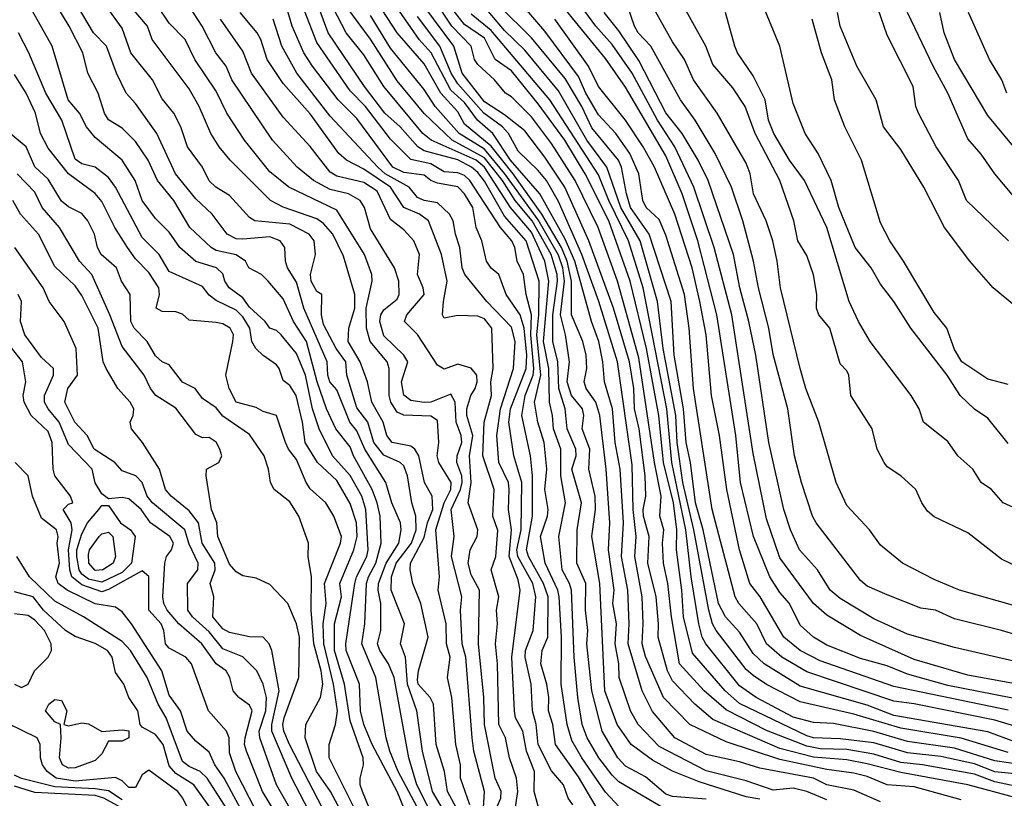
# Model space of a CAD drawing. Header units: metres. Extents: x -51132 to -49532, y -231222 to -229437.
# Tile 183 of 256: x -50188 to -50114, y -230649 to -230591. Entities that reach past the tile are written whole.
import ezdxf

# ---------------------------------------------------------------- set-up
doc = ezdxf.new("R2010")
doc.units = ezdxf.units.M
for name, color, linetype in [('CONTOUR_HALF', 8, 'Continuous'), ('CONTOUR_INDEX', 1, 'Continuous'), ('CONTOUR_INTER', 3, 'Continuous')]:
    doc.layers.add(name, color=color, linetype=linetype)

msp = doc.modelspace()

# ---------------------------------------------------------------- linework, layer by layer
at = {"layer": 'CONTOUR_HALF'}
for points, elevation in [([(-50127.58, -230648.88), (-50129.08, -230648.251), (-50130.08, -230648.011), (-50131.58, -230648.146), (-50133.58, -230647.46), (-50136.58, -230646.722), (-50140.08, -230644.91), (-50141.646, -230643.259), (-50142.217, -230642.259), (-50143.063, -230639.759), (-50143.073, -230638.759), (-50143.348, -230637.259), (-50143.26, -230635.759), (-50143.53, -230634.259), (-50143.422, -230633.259), (-50143.846, -230630.259), (-50143.747, -230628.259), (-50144.015, -230624.259), (-50144.484, -230620.259), (-50144.787, -230619.259), (-50145.5, -230618.259), (-50145.652, -230617.759), (-50145.465, -230616.759), (-50145.506, -230615.759), (-50145.764, -230614.759), (-50146.594, -230612.759), (-50146.613, -230610.259), (-50146.924, -230608.759), (-50147.353, -230607.759), (-50148.818, -230605.259), (-50150.954, -230602.259), (-50152.58, -230600.211), (-50154.58, -230598.563), (-50155.08, -230597.66), (-50156.341, -230596.259), (-50157.58, -230594.068), (-50159.58, -230591.767), (-50162.518, -230587.259)], 63.5), ([(-50142.711, -230649.759), (-50144.08, -230648.306), (-50145.834, -230645.759), (-50146.58, -230644.469), (-50146.933, -230643.259), (-50147.361, -230640.259), (-50147.346, -230636.759), (-50147.52, -230633.759), (-50147.607, -230633.259), (-50148.574, -230631.259), (-50148.905, -230629.259), (-50148.382, -230627.759), (-50148.34, -230627.259), (-50148.577, -230625.759), (-50148.431, -230624.259), (-50148.649, -230622.259), (-50149.108, -230620.759), (-50149.36, -230619.259), (-50148.882, -230617.259), (-50149.189, -230614.259), (-50149.024, -230612.759), (-50149.016, -230610.259), (-50149.989, -230607.259), (-50151.58, -230605.409), (-50153.08, -230602.799), (-50153.58, -230602.153), (-50154.038, -230601.759), (-50155.08, -230601.225), (-50157.58, -230600.545), (-50158.056, -230600.259), (-50159.36, -230598.759), (-50160.5, -230597.759), (-50162.025, -230595.759), (-50164.736, -230591.759), (-50166.201, -230587.759)], 61.5), ([(-50156.08, -230651.784), (-50158.114, -230647.759), (-50158.707, -230645.759), (-50159.819, -230639.759), (-50160.239, -230638.759), (-50160.89, -230637.759), (-50161.04, -230637.259), (-50160.799, -230636.259), (-50160.8, -230634.259), (-50161.001, -230633.259), (-50160.969, -230632.759), (-50160.416, -230631.259), (-50159.474, -230629.759), (-50159.284, -230628.759), (-50159.346, -230628.259), (-50159.994, -230626.759), (-50160.434, -230625.259), (-50161.997, -230622.759), (-50162.58, -230621.391), (-50163.105, -230620.759), (-50164.08, -230618.336), (-50164.599, -230617.759), (-50164.756, -230617.259), (-50164.805, -230616.259), (-50166.549, -230612.259), (-50167.08, -230610.334), (-50167.752, -230609.259), (-50167.909, -230608.759), (-50167.963, -230607.759), (-50168.31, -230607.259), (-50169.08, -230606.951), (-50171.08, -230607.139), (-50171.58, -230607.092), (-50172.26, -230606.759), (-50173.37, -230605.259), (-50174.58, -230604.123), (-50176.094, -230602.259), (-50177.5, -230599.259), (-50179.08, -230597.027), (-50179.762, -230596.259), (-50180.488, -230594.759), (-50181.237, -230592.759), (-50182.202, -230591.759), (-50184.264, -230588.259)], 56.5), ([(-50112.58, -230640.415), (-50117.08, -230639.586), (-50121.08, -230638.428), (-50125.08, -230636.627), (-50127.58, -230635.133), (-50128.58, -230634.259), (-50131.08, -230630.847), (-50132.08, -230627.958), (-50133.08, -230623.095), (-50134.654, -230612.759), (-50135.979, -230607.759), (-50137.492, -230603.259), (-50138.896, -230600.259), (-50140.197, -230598.259), (-50142.08, -230594.765), (-50143.58, -230592.625), (-50144.795, -230591.259), (-50146.981, -230588.259)], 69.5), ([(-50153.205, -230650.259), (-50153.082, -230648.259), (-50153.864, -230645.259), (-50154.009, -230644.259), (-50154.466, -230638.259), (-50154.754, -230637.259), (-50154.859, -230634.759), (-50154.769, -230633.759), (-50155.529, -230630.759), (-50155.34, -230629.259), (-50155.571, -230627.259), (-50154.865, -230625.759), (-50154.745, -230625.259), (-50154.77, -230624.759), (-50155.136, -230623.759), (-50155.116, -230623.259), (-50154.764, -230622.259), (-50154.809, -230621.759), (-50155.196, -230620.759), (-50155.257, -230619.259), (-50155.58, -230618.668), (-50157.08, -230619.257), (-50157.58, -230619.284), (-50158.58, -230619.144), (-50159.08, -230618.756), (-50159.252, -230617.759), (-50158.787, -230616.259), (-50159.086, -230615.759), (-50160.58, -230614.332), (-50160.873, -230613.259), (-50160.805, -230612.759), (-50160.58, -230612.388), (-50159.58, -230611.597), (-50159.434, -230611.259), (-50159.473, -230610.259), (-50159.774, -230609.259), (-50161.58, -230606.367), (-50162.027, -230604.759), (-50162.331, -230604.259), (-50163.214, -230603.759), (-50164.58, -230603.438), (-50165.827, -230602.759), (-50167.032, -230601.759), (-50168.865, -230599.759), (-50171.898, -230595.259), (-50172.337, -230594.259), (-50173.105, -230593.259), (-50174.124, -230591.259), (-50175.408, -230589.259)], 58.5), ([(-50113.08, -230647.951), (-50115.08, -230647.534), (-50116.58, -230646.959), (-50120.454, -230646.259), (-50122.08, -230646.101), (-50124.08, -230645.48), (-50126.08, -230645.139), (-50128.08, -230645.085), (-50129.08, -230644.885), (-50132.08, -230643.706), (-50135.08, -230642.176), (-50136.709, -230640.759), (-50138.557, -230638.759), (-50139.157, -230635.259), (-50139.42, -230632.759), (-50139.738, -230631.259), (-50139.831, -230629.759), (-50139.734, -230628.759), (-50140.018, -230627.759), (-50139.933, -230626.259), (-50140.426, -230623.759), (-50141.58, -230615.972), (-50143.17, -230610.259), (-50144.608, -230606.259), (-50146.329, -230602.759), (-50148.08, -230599.994), (-50149.58, -230598.009), (-50151.08, -230596.528), (-50151.517, -230596.259), (-50152.336, -230595.259), (-50153.58, -230594.132), (-50153.822, -230593.759), (-50154.08, -230592.753), (-50155.517, -230591.259), (-50156.825, -230589.259)], 65.5), ([(-50111.818, -230632.259), (-50114.58, -230630.96), (-50117.08, -230628.997), (-50119.58, -230627.815), (-50120.08, -230627.374), (-50120.517, -230626.759), (-50120.95, -230625.759), (-50122.08, -230624.756), (-50123.08, -230624.078), (-50123.316, -230623.759), (-50123.843, -230622.759), (-50124.212, -230621.259), (-50125.798, -230618.759), (-50125.95, -230617.259), (-50126.08, -230616.936), (-50126.58, -230616.41), (-50127.365, -230613.759), (-50128.168, -230612.759), (-50128.363, -230612.259), (-50128.317, -230611.259), (-50128.58, -230609.78), (-50129.08, -230608.35), (-50129.752, -230607.259), (-50130.037, -230605.759), (-50131.084, -230602.759), (-50132.914, -230599.259), (-50133.671, -230597.259), (-50134.58, -230595.872), (-50136.08, -230594.121), (-50136.6, -230592.759), (-50138.528, -230589.259)], 71.5), ([(-50158.764, -230650.259), (-50159.586, -230648.259), (-50161.446, -230644.759), (-50162.058, -230643.259), (-50162.31, -230642.259), (-50162.403, -230640.259), (-50163.391, -230637.759), (-50163.407, -230637.259), (-50162.734, -230632.759), (-50162.604, -230632.259), (-50161.844, -230630.759), (-50161.752, -230630.259), (-50161.91, -230627.259), (-50162.225, -230626.259), (-50163.08, -230624.731), (-50164.392, -230623.259), (-50165.388, -230621.259), (-50165.894, -230619.759), (-50166.408, -230617.259), (-50167.08, -230615.633), (-50168.219, -230614.259), (-50168.58, -230613.934), (-50169.08, -230613.751), (-50169.408, -230613.259), (-50170.58, -230612.191), (-50171.08, -230611.504), (-50172.104, -230610.759), (-50172.425, -230610.259), (-50172.58, -230609.712), (-50173.04, -230609.259), (-50174.58, -230608.791), (-50175.769, -230607.759), (-50176.58, -230606.602), (-50177.58, -230605.578), (-50178.58, -230604.25), (-50179.109, -230602.759), (-50180.075, -230601.259), (-50182.08, -230599.56), (-50182.717, -230598.759), (-50183.251, -230597.759), (-50184.105, -230596.759), (-50185.297, -230592.759), (-50186.98, -230589.759)], 55.5), ([(-50155.021, -230649.759), (-50155.848, -230648.259), (-50156.069, -230646.759), (-50156.674, -230644.759), (-50156.883, -230641.759), (-50157.136, -230641.259), (-50158.028, -230640.259), (-50158.08, -230639.938), (-50158.007, -230639.259), (-50157.288, -230636.759), (-50157.826, -230634.259), (-50158.418, -230632.759), (-50158.627, -230631.759), (-50158.6, -230631.259), (-50157.58, -230629.347), (-50157.339, -230628.259), (-50156.926, -230627.259), (-50156.971, -230626.259), (-50157.557, -230625.259), (-50157.984, -230623.259), (-50158.266, -230622.759), (-50158.58, -230622.537), (-50159.954, -230622.259), (-50160.36, -230621.759), (-50160.641, -230620.759), (-50161.479, -230619.259), (-50161.808, -230617.759), (-50162.343, -230616.259), (-50163.244, -230614.759), (-50163.199, -230613.759), (-50162.741, -230612.259), (-50162.741, -230611.259), (-50163.58, -230608.395), (-50164.384, -230606.759), (-50165.08, -230605.964), (-50165.58, -230605.603), (-50168.08, -230604.758), (-50169.024, -230604.259), (-50172.015, -230601.259), (-50172.851, -230600.259), (-50173.473, -230599.259), (-50174.331, -230597.259), (-50175.08, -230595.937), (-50177.825, -230592.259), (-50178.177, -230591.259), (-50179.488, -230589.759)], 57.5), ([(-50150.905, -230650.259), (-50150.593, -230648.259), (-50150.703, -230647.259), (-50151.21, -230645.759), (-50151.506, -230644.259), (-50152.007, -230643.259), (-50152.123, -230638.759), (-50152.269, -230637.259), (-50152.119, -230635.759), (-50152.187, -230634.759), (-50152.015, -230633.759), (-50152.589, -230631.759), (-50152.247, -230630.759), (-50152.08, -230628.817), (-50152.462, -230627.759), (-50152.368, -230625.759), (-50153.215, -230623.259), (-50153.104, -230620.759), (-50152.557, -230618.759), (-50152.617, -230617.759), (-50152.428, -230616.759), (-50152.529, -230613.759), (-50153.08, -230613.053), (-50153.58, -230612.867), (-50155.08, -230612.818), (-50156.08, -230613.002), (-50156.212, -230612.759), (-50156.147, -230611.759), (-50155.869, -230610.259), (-50156.294, -230608.259), (-50157.246, -230605.759), (-50157.925, -230605.259), (-50159.08, -230604.779), (-50160.095, -230603.259), (-50162.08, -230601.918), (-50163.351, -230601.259), (-50163.927, -230600.759), (-50166.08, -230597.806), (-50168.08, -230595.536), (-50169.282, -230593.759), (-50169.732, -230592.259), (-50170.012, -230591.759), (-50171.271, -230590.259)], 59.5), ([(-50146.492, -230649.259), (-50146.849, -230648.759), (-50147.203, -230647.759), (-50148.08, -230646.709), (-50149.075, -230644.759), (-50149.245, -230643.259), (-50149.499, -230642.259), (-50149.603, -230640.259), (-50150.059, -230638.259), (-50150.036, -230637.759), (-50149.459, -230636.259), (-50149.257, -230633.759), (-50149.475, -230632.759), (-50150.604, -230630.759), (-50150.664, -230630.259), (-50150.341, -230628.759), (-50150.296, -230625.259), (-50150.891, -230623.259), (-50151.263, -230620.759), (-50151.138, -230619.759), (-50149.968, -230616.759), (-50149.923, -230615.759), (-50150.132, -230613.759), (-50150.432, -230612.759), (-50151.467, -230611.259), (-50152.008, -230609.759), (-50152.58, -230609.282), (-50152.939, -230608.759), (-50153.291, -230607.259), (-50153.714, -230606.259), (-50153.949, -230604.759), (-50154.56, -230603.759), (-50155.08, -230603.232), (-50156.58, -230602.953), (-50157.08, -230602.76), (-50157.58, -230602.363), (-50159.08, -230602.156), (-50159.9, -230601.759), (-50162.58, -230598.138), (-50163.985, -230596.759), (-50165.897, -230594.259), (-50166.528, -230593.259), (-50167.418, -230591.259), (-50167.856, -230589.759)], 60.5), ([(-50136.58, -230648.817), (-50139.08, -230648.631), (-50139.58, -230648.459), (-50141.08, -230647.159), (-50142.58, -230646.362), (-50143.16, -230645.759), (-50144.315, -230643.759), (-50145.099, -230640.759), (-50145.467, -230637.259), (-50145.39, -230636.259), (-50145.557, -230634.759), (-50145.54, -230632.759), (-50146.193, -230631.259), (-50146.178, -230628.759), (-50145.866, -230626.759), (-50146.58, -230624.265), (-50146.256, -230623.259), (-50146.285, -230622.759), (-50146.934, -230621.259), (-50147.085, -230619.759), (-50147.543, -230618.259), (-50147.622, -230616.259), (-50147.997, -230614.759), (-50147.999, -230612.759), (-50147.64, -230610.259), (-50147.672, -230609.759), (-50148.111, -230608.259), (-50149.539, -230605.759), (-50150.797, -230604.259), (-50151.742, -230602.759), (-50153.08, -230601.061), (-50155.499, -230599.759), (-50157.58, -230597.783), (-50159.58, -230595.337), (-50161.58, -230592.244), (-50163.422, -230589.759)], 62.5), ([(-50113.58, -230644.553), (-50115.58, -230643.808), (-50122.58, -230642.585), (-50124.58, -230641.821), (-50129.58, -230640.42), (-50132.262, -230638.759), (-50133.08, -230637.982), (-50134.08, -230636.403), (-50135.132, -230635.259), (-50135.646, -230634.259), (-50136.782, -230628.759), (-50137.377, -230626.759), (-50137.735, -230623.759), (-50138.069, -230622.259), (-50138.26, -230619.759), (-50138.942, -230615.759), (-50139.187, -230611.759), (-50140.805, -230606.759), (-50142.197, -230604.759), (-50142.515, -230603.759), (-50142.884, -230601.759), (-50143.108, -230601.259), (-50145.08, -230598.848), (-50145.823, -230597.259), (-50147.08, -230595.154), (-50149.58, -230592.143), (-50152, -230589.759)], 67.5), ([(-50111.08, -230637.308), (-50114.583, -230636.259), (-50118.08, -230635.386), (-50119.499, -230634.759), (-50120.58, -230634.596), (-50123.08, -230633.608), (-50124.58, -230632.954), (-50125.08, -230632.555), (-50128.38, -230628.259), (-50128.652, -230627.759), (-50129.479, -230625.259), (-50129.981, -230623.259), (-50130.482, -230619.759), (-50131.58, -230615.724), (-50131.898, -230613.759), (-50132.669, -230610.759), (-50133.038, -230608.759), (-50133.829, -230605.759), (-50134.673, -230603.259), (-50135.911, -230600.759), (-50137.386, -230598.259), (-50138.48, -230596.759), (-50140.699, -230592.759), (-50141.627, -230591.759), (-50141.918, -230591.259), (-50142.418, -230589.759)], 70.5), ([(-50114.08, -230622.355), (-50115.58, -230620.463), (-50116.58, -230619.78), (-50117.641, -230618.759), (-50118.629, -230617.259), (-50121.315, -230613.759), (-50122.58, -230611.759), (-50123.58, -230610.49), (-50124.267, -230609.259), (-50125.472, -230607.759), (-50126.676, -230604.759), (-50127.257, -230602.759), (-50128.231, -230600.759), (-50129.186, -230599.259), (-50130.08, -230597.016), (-50131.075, -230592.759), (-50132.331, -230589.759)], 72.5), ([(-50113.58, -230612.085), (-50115.183, -230610.759), (-50116.933, -230608.759), (-50118.824, -230606.259), (-50120.356, -230603.259), (-50122.08, -230600.446), (-50123.352, -230598.759), (-50123.904, -230596.759), (-50125.357, -230594.259), (-50126.596, -230591.259), (-50126.795, -230590.259)], 73.5), ([(-50111.58, -230606.412), (-50115.075, -230602.259), (-50116.08, -230600.794), (-50117.08, -230599.656), (-50118.562, -230596.259), (-50119.655, -230594.259), (-50121.568, -230590.259)], 74.5), ([(-50114.166, -230596.259), (-50114.553, -230595.259), (-50115.454, -230593.759), (-50117.036, -230590.259)], 75.5), ([(-50117.58, -230648.864), (-50121.08, -230647.899), (-50123.08, -230647.769), (-50124.58, -230647.131), (-50125.58, -230646.889), (-50127.58, -230646.62), (-50131.08, -230645.865), (-50135.08, -230644.561), (-50137.793, -230643.259), (-50139.738, -230641.259), (-50141.08, -230638.207), (-50141.349, -230637.259), (-50141.264, -230635.759), (-50141.348, -230633.759), (-50141.888, -230630.759), (-50141.787, -230629.259), (-50142.013, -230627.259), (-50142.08, -230623.933), (-50143.176, -230616.259), (-50144.555, -230611.759), (-50145.823, -230608.259), (-50147.58, -230604.318), (-50148.474, -230602.759), (-50149.08, -230602.016), (-50150.58, -230600.58), (-50151.3, -230599.259), (-50151.731, -230598.759), (-50153.129, -230597.759), (-50155.08, -230595.568), (-50155.564, -230594.759), (-50156.4, -230592.759), (-50158.08, -230590.547)], 64.5), ([(-50113.033, -230646.259), (-50115.08, -230645.959), (-50118.08, -230645.022), (-50121.58, -230644.521), (-50124.08, -230643.775), (-50127.08, -230643.191), (-50128.58, -230643.114), (-50130.08, -230642.72), (-50132.837, -230641.259), (-50134.08, -230640.395), (-50136.584, -230637.259), (-50136.861, -230636.759), (-50137.114, -230635.759), (-50137.685, -230632.259), (-50138.092, -230628.759), (-50139.13, -230623.759), (-50139.492, -230619.759), (-50141.27, -230610.759), (-50142.353, -230607.259), (-50143.822, -230604.259), (-50144.58, -230602.348), (-50148.218, -230596.759), (-50152.58, -230591.587), (-50154.08, -230590.376)], 66.5), ([(-50114.08, -230642.197), (-50122.58, -230640.448), (-50128.08, -230638.533), (-50129.572, -230637.759), (-50130.786, -230636.759), (-50132.547, -230633.759), (-50133.311, -230632.759), (-50134.087, -230630.259), (-50135.032, -230625.759), (-50135.567, -230621.759), (-50136.177, -230618.759), (-50136.582, -230614.259), (-50137.031, -230611.759), (-50137.618, -230609.259), (-50138.913, -230605.259), (-50140.425, -230601.759), (-50141.266, -230600.259), (-50142.58, -230598.257), (-50144.58, -230595.763), (-50145.342, -230594.259), (-50147.836, -230590.759)], 68.5), ([(-50162.383, -230650.259), (-50164.647, -230645.759), (-50164.657, -230644.759), (-50164.174, -230643.259), (-50164.04, -230642.259), (-50164.329, -230640.259), (-50165.038, -230637.259), (-50165.101, -230635.759), (-50164.887, -230634.259), (-50165.003, -230632.759), (-50163.798, -230629.759), (-50163.744, -230629.259), (-50164.294, -230627.759), (-50164.907, -230626.759), (-50166.08, -230625.716), (-50166.355, -230625.259), (-50167.08, -230623.529), (-50167.685, -230622.759), (-50167.914, -230622.259), (-50168.58, -230620.248), (-50169.58, -230619.951), (-50170.08, -230619.653), (-50171.582, -230619.259), (-50172.113, -230618.259), (-50172.355, -230617.259), (-50171.823, -230614.759), (-50171.783, -230614.259), (-50172.025, -230613.759), (-50172.58, -230613.43), (-50173.08, -230613.33), (-50175.08, -230613.159), (-50175.58, -230612.723), (-50176.08, -230612.528), (-50177.08, -230612.516), (-50177.544, -230612.259), (-50177.283, -230611.259), (-50177.339, -230610.759), (-50178.08, -230609.606), (-50179.08, -230608.592), (-50179.686, -230607.759), (-50180.627, -230606.259), (-50181.58, -230604.335), (-50182.08, -230603.734), (-50184.08, -230602.274), (-50185.58, -230600.36), (-50186.163, -230599.259), (-50186.526, -230597.759), (-50187.234, -230596.259), (-50188.08, -230594.866)], 54.5), ([(-50164.08, -230651.547), (-50167.606, -230644.759), (-50168.019, -230643.759), (-50168.11, -230643.259), (-50167.996, -230642.759), (-50166.91, -230639.759), (-50166.872, -230636.759), (-50167.08, -230635.777), (-50167.74, -230634.259), (-50169.08, -230632.85), (-50170.08, -230632.379), (-50171.08, -230632.191), (-50171.58, -230631.894), (-50172.08, -230631.329), (-50172.946, -230629.259), (-50173.01, -230628.259), (-50173.411, -230627.259), (-50173.818, -230624.759), (-50173.785, -230624.259), (-50172.874, -230623.759), (-50172.657, -230623.259), (-50172.799, -230622.759), (-50173.08, -230622.248), (-50173.58, -230621.895), (-50174.08, -230621.912), (-50174.58, -230621.677), (-50176.08, -230619.714), (-50177.552, -230618.759), (-50177.957, -230618.259), (-50178.429, -230617.259), (-50180.08, -230615.112), (-50180.981, -230612.759), (-50182.339, -230609.759), (-50183.262, -230608.759), (-50184.751, -230606.259), (-50186.021, -230604.759), (-50186.58, -230603.625), (-50187.905, -230602.259)], 53.5), ([(-50166.852, -230650.759), (-50168.583, -230647.759), (-50169.821, -230644.259), (-50169.861, -230643.759), (-50169.38, -230642.259), (-50169.32, -230641.259), (-50169.58, -230640.258), (-50170.04, -230639.259), (-50171.08, -230638.237), (-50172.58, -230637.627), (-50173.58, -230636.373), (-50174.825, -230635.259), (-50175.181, -230634.759), (-50175.203, -230632.759), (-50174.443, -230631.759), (-50174.402, -230631.259), (-50175.08, -230629.832), (-50175.402, -230628.759), (-50177.812, -230626.759), (-50178.202, -230626.259), (-50178.584, -230625.259), (-50179.045, -230624.759), (-50180.08, -230624.383), (-50180.627, -230623.759), (-50182.167, -230622.759), (-50182.669, -230621.759), (-50183.59, -230620.759), (-50184.346, -230619.259), (-50184.112, -230618.259), (-50183.406, -230617.259), (-50183.496, -230615.259), (-50184.404, -230613.259), (-50185.509, -230611.759), (-50185.949, -230610.759), (-50188.056, -230607.759)], 52.5), ([(-50169.052, -230651.759), (-50171.604, -230646.759), (-50172.08, -230645.369), (-50172.11, -230644.259), (-50172.306, -230643.759), (-50173.634, -230642.259), (-50174.902, -230638.759), (-50175.326, -230638.259), (-50176.58, -230637.592), (-50176.853, -230637.259), (-50176.958, -230636.259), (-50177.168, -230635.759), (-50178.095, -230634.759), (-50178.08, -230632.238), (-50178.58, -230631.836), (-50181.08, -230633.223), (-50181.58, -230633.392), (-50183.08, -230632.855), (-50183.81, -230632.259), (-50183.97, -230631.759), (-50184.057, -230630.259), (-50183.787, -230628.759), (-50183.873, -230628.259), (-50184.472, -230627.259), (-50184.08, -230626.854), (-50183.757, -230626.759), (-50183.926, -230626.259), (-50185.094, -230624.759), (-50185.221, -230624.259), (-50185.291, -230622.259), (-50185.58, -230621.458), (-50186.855, -230620.259), (-50187.374, -230619.259), (-50187.45, -230618.759), (-50187.248, -230617.759), (-50187.508, -230616.259), (-50188.58, -230614.869)], 51.5), ([(-50181.778, -230629.259), (-50181.58, -230629.06), (-50181.08, -230628.955), (-50180.765, -230629.259), (-50180.56, -230630.759), (-50180.749, -230631.259), (-50181.508, -230631.759), (-50182.08, -230631.81), (-50182.567, -230631.259), (-50182.58, -230630.607), (-50182.499, -230630.259), (-50181.778, -230629.259)], 52.5), ([(-50170.58, -230652.178), (-50173.742, -230647.259), (-50174.26, -230646.759), (-50175.08, -230646.405), (-50175.58, -230646.021), (-50176.793, -230642.759), (-50177.383, -230641.759), (-50178.212, -230639.759), (-50179.447, -230637.759), (-50180.08, -230637.083), (-50182.949, -230635.259), (-50185.08, -230634.086), (-50186.965, -230632.259), (-50187.915, -230630.759)], 50.5), ([(-50188.087, -230640.259), (-50187.58, -230640.502), (-50187.08, -230640.261), (-50186.595, -230639.259), (-50185.582, -230638.259), (-50185.336, -230637.759), (-50185.355, -230637.259), (-50185.847, -230636.259), (-50186.58, -230635.486), (-50187.08, -230635.144), (-50188.08, -230635.032)], 49.5), ([(-50174.813, -230650.259), (-50175.547, -230648.759), (-50175.936, -230648.259), (-50178.08, -230646.661), (-50178.58, -230647.017), (-50179.08, -230647.962), (-50179.58, -230647.945), (-50180.08, -230647.466), (-50180.58, -230647.215), (-50183.58, -230647.482), (-50184.985, -230647.259), (-50185.654, -230646.759), (-50186.016, -230646.259), (-50186.164, -230645.759), (-50186.169, -230644.759), (-50186.394, -230644.259), (-50188.58, -230643.188)], 49.5), ([(-50179.58, -230649.77), (-50181.449, -230648.759), (-50182.08, -230648.556), (-50186.58, -230648.336), (-50188.08, -230647.861)], 48.5)]:
    msp.add_lwpolyline(points, dxfattribs=dict(at, elevation=elevation))
at = {"layer": 'CONTOUR_INDEX'}
for points, elevation in [([(-50113.58, -230648.705), (-50117.08, -230647.77), (-50122.08, -230646.83), (-50124.58, -230646.185), (-50126.08, -230645.895), (-50128.58, -230645.708), (-50131.08, -230645.042), (-50136.08, -230642.889), (-50137.417, -230641.759), (-50139.08, -230640.011), (-50139.457, -230639.259), (-50140.157, -230636.759), (-50140.112, -230635.759), (-50140.302, -230633.759), (-50140.913, -230631.259), (-50140.815, -230629.259), (-50141.234, -230627.759), (-50141.251, -230627.259), (-50141.075, -230626.259), (-50141.126, -230624.759), (-50141.551, -230621.259), (-50141.92, -230619.759), (-50141.967, -230618.259), (-50142.27, -230616.259), (-50143.471, -230612.259), (-50145.318, -230607.259), (-50147.097, -230603.259), (-50148.58, -230601.028), (-50150.08, -230599.065), (-50151.58, -230597.866), (-50153.08, -230596.9), (-50154.734, -230594.759), (-50155.37, -230592.759), (-50157.603, -230589.759)], 65), ([(-50111.08, -230639.135), (-50118.08, -230637.522), (-50121.58, -230636.543), (-50124.08, -230635.386), (-50126.58, -230633.886), (-50127.336, -230633.259), (-50128.28, -230631.759), (-50129.629, -230630.259), (-50130.3, -230628.759), (-50130.779, -230627.259), (-50131.891, -230622.259), (-50132.874, -230615.759), (-50133.385, -230613.259), (-50134.061, -230610.759), (-50134.537, -230608.259), (-50136.419, -230602.759), (-50137.155, -230601.259), (-50138.356, -230599.259), (-50139.58, -230597.719), (-50141.58, -230593.819), (-50143.08, -230591.609), (-50144.163, -230590.259)], 70), ([(-50113.08, -230600.955), (-50115.58, -230597.912), (-50118.083, -230593.759), (-50118.841, -230591.759), (-50119.153, -230590.259)], 75), ([(-50148.842, -230650.259), (-50149.377, -230648.259), (-50149.354, -230646.759), (-50149.943, -230645.259), (-50150.214, -230643.759), (-50150.77, -230642.759), (-50150.854, -230642.259), (-50151.048, -230638.259), (-50150.429, -230633.259), (-50150.58, -230632.488), (-50151.254, -230630.759), (-50151.071, -230628.759), (-50151.303, -230627.259), (-50151.237, -230625.759), (-50151.303, -230625.259), (-50152.024, -230623.759), (-50152.174, -230621.759), (-50151.898, -230619.759), (-50150.915, -230616.759), (-50150.808, -230614.759), (-50151.08, -230613.673), (-50152.904, -230611.759), (-50154.548, -230609.759), (-50154.736, -230609.259), (-50154.907, -230607.759), (-50155.25, -230606.759), (-50155.419, -230605.759), (-50155.688, -230605.259), (-50156.58, -230604.425), (-50157.58, -230604.255), (-50158.08, -230604.015), (-50158.691, -230603.259), (-50160.481, -230602.259), (-50161.037, -230601.759), (-50164.58, -230597.979), (-50167.07, -230594.759), (-50168.178, -230592.759), (-50168.829, -230590.759)], 60), ([(-50160.58, -230652.157), (-50162.18, -230648.259), (-50162.34, -230647.759), (-50162.332, -230647.259), (-50162.095, -230646.259), (-50162.127, -230645.759), (-50163.08, -230642.996), (-50163.518, -230640.259), (-50164.266, -230637.759), (-50164.256, -230635.759), (-50163.745, -230633.759), (-50163.863, -230632.759), (-50162.804, -230630.259), (-50162.561, -230629.259), (-50162.61, -230628.259), (-50163.08, -230626.813), (-50164.08, -230625.089), (-50165.519, -230623.759), (-50166.439, -230622.259), (-50166.63, -230620.759), (-50167.12, -230618.759), (-50167.58, -230618.021), (-50168.08, -230617.651), (-50168.37, -230616.759), (-50168.58, -230616.483), (-50169.58, -230615.794), (-50170.121, -230615.259), (-50170.412, -230614.759), (-50170.565, -230613.759), (-50171.08, -230612.914), (-50171.58, -230612.408), (-50173.08, -230611.705), (-50173.58, -230611.301), (-50174.08, -230610.644), (-50176.58, -230609.524), (-50177.312, -230608.259), (-50178.58, -230607.009), (-50180.558, -230603.259), (-50181.08, -230602.538), (-50182.08, -230601.775), (-50183.08, -230601.521), (-50183.58, -230601.175), (-50184.568, -230598.259), (-50185.757, -230596.259), (-50187.016, -230593.259), (-50187.798, -230591.759)], 55), ([(-50171.58, -230652.139), (-50174.735, -230647.759), (-50176.08, -230646.913), (-50176.58, -230646.348), (-50177.018, -230644.759), (-50177.58, -230644.003), (-50178.58, -230643.461), (-50178.741, -230643.259), (-50178.9, -230642.259), (-50179.579, -230641.259), (-50179.946, -230640.259), (-50180.58, -230639.399), (-50180.808, -230638.259), (-50181.163, -230637.759), (-50182.08, -230637.236), (-50183.58, -230636.716), (-50184.291, -230636.259), (-50185.921, -230634.759), (-50186.697, -230633.759), (-50188.08, -230633.386)], 50), ([(-50185.525, -230641.759), (-50185.08, -230641.411), (-50184.58, -230641.487), (-50184.188, -230642.259), (-50184.415, -230643.259), (-50184.08, -230643.37), (-50183.08, -230643.133), (-50182.58, -230643.206), (-50181.58, -230643.778), (-50180.08, -230643.66), (-50179.58, -230643.744), (-50179.582, -230644.259), (-50180.08, -230644.508), (-50181.08, -230644.506), (-50181.58, -230645.459), (-50182.08, -230645.937), (-50183.58, -230646.483), (-50184.08, -230646.517), (-50184.524, -230646.259), (-50184.738, -230645.759), (-50184.606, -230644.259), (-50184.672, -230643.259), (-50185.08, -230643.061), (-50185.783, -230642.259), (-50185.525, -230641.759)], 50)]:
    msp.add_lwpolyline(points, dxfattribs=dict(at, elevation=elevation))
at = {"layer": 'CONTOUR_INTER'}
for points, elevation in [([(-50111.58, -230641.729), (-50118.58, -230640.37), (-50121.58, -230639.524), (-50123.08, -230638.904), (-50125.08, -230638.344), (-50127.58, -230637.351), (-50128.577, -230636.759), (-50129.58, -230635.876), (-50130.369, -230634.259), (-50131.08, -230633.439), (-50131.835, -230632.259), (-50133.05, -230629.259), (-50134.006, -230625.259), (-50134.372, -230621.759), (-50135.783, -230612.759), (-50137.192, -230607.259), (-50138.355, -230603.759), (-50139.58, -230600.913), (-50142.58, -230595.818), (-50144.08, -230593.669), (-50149.306, -230587.259)], 69), ([(-50114.051, -230607.259), (-50117.185, -230604.259), (-50117.769, -230602.759), (-50119.44, -230600.259), (-50120.763, -230597.759), (-50120.958, -230597.259), (-50121.163, -230595.759), (-50123.08, -230591.943), (-50124.694, -230587.259)], 74), ([(-50156.073, -230649.759), (-50156.945, -230648.259), (-50157.691, -230645.259), (-50158.13, -230642.259), (-50158.809, -230640.259), (-50158.963, -230638.259), (-50159.342, -230637.259), (-50159.038, -230635.759), (-50160.043, -230633.259), (-50160.009, -230632.259), (-50159.672, -230631.259), (-50158.509, -230629.759), (-50158.162, -230628.759), (-50158.185, -230627.759), (-50158.504, -230626.759), (-50158.81, -230624.759), (-50159.08, -230624.004), (-50159.356, -230623.759), (-50160.58, -230623.205), (-50161.326, -230622.259), (-50161.767, -230620.759), (-50162.58, -230619.696), (-50163.339, -230617.259), (-50163.415, -230616.259), (-50164.133, -230615.259), (-50165.08, -230613.48), (-50165.234, -230612.759), (-50165.207, -230611.259), (-50165.58, -230611.015), (-50165.981, -230610.259), (-50166.054, -230609.759), (-50165.667, -230608.259), (-50165.775, -230607.259), (-50166.144, -230606.759), (-50167.58, -230606.011), (-50170.184, -230605.759), (-50170.58, -230605.507), (-50172.08, -230603.887), (-50173.105, -230603.259), (-50173.58, -230602.794), (-50174.09, -230601.759), (-50175.208, -230600.259), (-50175.708, -230598.759), (-50176.216, -230597.759), (-50177.08, -230596.678), (-50177.815, -230595.259), (-50179.437, -230593.259), (-50180.08, -230591.416), (-50181.982, -230588.759)], 57), ([(-50144.58, -230649.702), (-50146.08, -230647.165), (-50147.794, -230644.759), (-50148.003, -230643.259), (-50148.319, -230642.259), (-50148.293, -230641.259), (-50148.43, -230640.259), (-50148.879, -230638.759), (-50148.778, -230637.759), (-50148.37, -230636.759), (-50148.35, -230633.759), (-50148.687, -230632.759), (-50149.805, -230630.759), (-50149.952, -230630.259), (-50149.517, -230627.759), (-50149.497, -230624.759), (-50149.648, -230623.259), (-50150.294, -230620.259), (-50150.042, -230618.759), (-50149.459, -230617.259), (-50149.398, -230616.759), (-50149.62, -230614.259), (-50149.573, -230612.759), (-50149.976, -230611.259), (-50150.165, -230609.759), (-50150.641, -230608.759), (-50150.822, -230607.759), (-50151.044, -230607.259), (-50151.881, -230606.259), (-50154.163, -230602.759), (-50154.58, -230602.386), (-50155.08, -230602.181), (-50156.08, -230602.115), (-50157.08, -230601.531), (-50158.58, -230601.199), (-50160.08, -230599.68), (-50161.947, -230597.259), (-50163.08, -230596.075), (-50165.58, -230592.496), (-50167.015, -230588.759)], 61), ([(-50156.309, -230652.759), (-50159.513, -230646.759), (-50160.129, -230645.259), (-50160.415, -230644.259), (-50161.181, -230639.759), (-50162.207, -230637.259), (-50161.998, -230635.759), (-50161.864, -230632.759), (-50161.729, -230632.259), (-50161.182, -230631.259), (-50160.781, -230629.759), (-50160.864, -230627.759), (-50161.079, -230626.759), (-50161.444, -230625.759), (-50162.837, -230623.259), (-50163.08, -230622.584), (-50164.157, -230621.259), (-50164.863, -230619.759), (-50165.547, -230617.759), (-50166.34, -230614.759), (-50167.299, -230613.259), (-50168.08, -230611.562), (-50169.19, -230610.259), (-50169.684, -230609.759), (-50170.631, -230609.259), (-50170.888, -230608.759), (-50171.58, -230608.307), (-50173.08, -230607.968), (-50173.44, -230607.759), (-50175.039, -230606.259), (-50176.222, -230604.259), (-50177.433, -230602.759), (-50178.145, -230601.259), (-50179.08, -230599.869), (-50180.08, -230598.869), (-50181.08, -230598.245), (-50181.384, -230597.759), (-50181.869, -230596.259), (-50182.628, -230594.759), (-50183.008, -230593.259), (-50184.031, -230591.259), (-50185.08, -230589.503)], 56), ([(-50139.58, -230649.593), (-50143.08, -230647.541), (-50143.58, -230647.03), (-50144.577, -230645.759), (-50145.442, -230644.259), (-50145.8, -230643.259), (-50146.13, -230641.259), (-50146.415, -230638.259), (-50146.6, -230633.259), (-50146.738, -230632.759), (-50147.303, -230631.759), (-50147.556, -230629.259), (-50147.038, -230626.759), (-50147.406, -230624.759), (-50147.404, -230622.759), (-50147.943, -230621.259), (-50148.008, -230620.259), (-50148.252, -230619.259), (-50148.284, -230616.759), (-50148.696, -230614.759), (-50148.285, -230610.259), (-50148.595, -230608.759), (-50149.58, -230606.617), (-50151.155, -230604.759), (-50153.083, -230601.759), (-50153.71, -230601.259), (-50157.047, -230599.759), (-50157.666, -230599.259), (-50160.582, -230595.759), (-50162.08, -230593.4), (-50163.397, -230591.759), (-50164.677, -230589.259)], 62), ([(-50154.178, -230649.259), (-50154.864, -230647.259), (-50154.881, -230646.259), (-50155.223, -230644.759), (-50155.506, -230641.259), (-50155.837, -230639.759), (-50155.628, -230638.259), (-50155.914, -230637.259), (-50155.946, -230635.759), (-50156.544, -230633.259), (-50156.438, -230632.259), (-50156.703, -230628.759), (-50156.082, -230626.759), (-50155.58, -230625.759), (-50155.554, -230625.259), (-50156.48, -230623.759), (-50156.619, -230623.259), (-50156.472, -230622.259), (-50156.58, -230620.629), (-50157.08, -230620.317), (-50159.08, -230620.228), (-50159.58, -230620.006), (-50160.053, -230619.259), (-50160.173, -230618.759), (-50160.174, -230616.759), (-50160.34, -230616.259), (-50161.588, -230614.759), (-50161.876, -230613.759), (-50161.888, -230612.259), (-50161.439, -230610.259), (-50161.476, -230609.759), (-50162.017, -230608.259), (-50164.08, -230604.974), (-50167.669, -230603.259), (-50169.08, -230602.118), (-50170.966, -230599.759), (-50172.265, -230597.759), (-50173.08, -230596.12), (-50174.663, -230593.759), (-50175.379, -230592.259), (-50176.58, -230591.034), (-50177.439, -230589.759)], 58), ([(-50123.58, -230649.022), (-50125.58, -230648.146), (-50127.58, -230647.765), (-50128.58, -230647.25), (-50132.58, -230646.527), (-50134.08, -230646.037), (-50136.58, -230645.5), (-50138.9, -230644.259), (-50140.58, -230642.301), (-50141.332, -230640.759), (-50142.39, -230637.259), (-50142.31, -230635.759), (-50142.411, -230633.259), (-50142.872, -230630.759), (-50142.719, -230628.259), (-50142.979, -230624.259), (-50143.352, -230622.259), (-50143.553, -230619.759), (-50144.137, -230617.759), (-50144.261, -230616.259), (-50144.575, -230614.759), (-50145.11, -230613.259), (-50146.361, -230608.759), (-50147.08, -230607.138), (-50148.97, -230603.759), (-50151.145, -230601.259), (-50152.456, -230599.259), (-50153.609, -230598.259), (-50154.58, -230596.949), (-50155.58, -230596.033), (-50157.058, -230593.259), (-50157.938, -230592.259), (-50159.58, -230589.908)], 64), ([(-50113.08, -230646.992), (-50115.08, -230646.779), (-50116.58, -230646.183), (-50119.08, -230645.646), (-50121.58, -230645.372), (-50124.08, -230644.639), (-50126.58, -230644.321), (-50128.58, -230644.262), (-50129.08, -230644.117), (-50134.08, -230641.691), (-50135.144, -230640.759), (-50137.58, -230637.96), (-50138.261, -230635.259), (-50138.385, -230633.259), (-50138.791, -230630.259), (-50138.764, -230628.759), (-50139.004, -230626.759), (-50139.736, -230623.759), (-50140.096, -230620.259), (-50141.02, -230615.259), (-50142.236, -230610.259), (-50143.819, -230605.759), (-50145.587, -230602.259), (-50147.106, -230599.759), (-50149.08, -230597.06), (-50151.08, -230594.599), (-50152.279, -230593.759), (-50153.08, -230592.173), (-50154.58, -230591.153), (-50155.663, -230589.759)], 66), ([(-50114.08, -230645.35), (-50117.58, -230644.294), (-50122.08, -230643.541), (-50125.58, -230642.502), (-50129.58, -230641.568), (-50132.08, -230640.276), (-50133.08, -230639.615), (-50133.58, -230639.165), (-50135.826, -230636.259), (-50136.094, -230635.759), (-50136.365, -230634.759), (-50137.495, -230628.759), (-50138.305, -230625.259), (-50138.739, -230622.259), (-50138.828, -230620.259), (-50139.783, -230615.259), (-50140.192, -230611.759), (-50141.492, -230607.259), (-50142.916, -230604.759), (-50143.971, -230601.759), (-50145.453, -230599.759), (-50147.58, -230596.074), (-50150.08, -230593.066), (-50151.58, -230591.601), (-50153.08, -230589.834)], 67), ([(-50112.58, -230643.686), (-50115.08, -230642.943), (-50121.08, -230641.723), (-50122.58, -230641.527), (-50129.08, -230639.342), (-50130.932, -230638.259), (-50132.079, -230637.259), (-50132.806, -230635.759), (-50134.139, -230634.259), (-50134.41, -230633.759), (-50136.122, -230627.259), (-50137.52, -230618.259), (-50137.846, -230613.759), (-50138.196, -230611.259), (-50139.58, -230606.825), (-50140.08, -230605.665), (-50141.031, -230604.759), (-50141.3, -230604.259), (-50141.585, -230602.259), (-50142.258, -230600.759), (-50143.287, -230599.259), (-50144.58, -230597.861), (-50145.534, -230596.259), (-50146.08, -230595.028), (-50148.58, -230591.634), (-50150.08, -230589.895)], 68), ([(-50113.58, -230634.44), (-50117.698, -230633.259), (-50119.58, -230632.461), (-50121.938, -230631.259), (-50123.58, -230629.917), (-50124.41, -230628.759), (-50126.08, -230626.961), (-50126.891, -230625.259), (-50128.19, -230620.759), (-50129.15, -230618.259), (-50129.56, -230616.759), (-50131.044, -230610.759), (-50131.281, -230608.759), (-50131.607, -230607.259), (-50132.113, -230605.759), (-50133.038, -230603.759), (-50133.283, -230602.259), (-50133.58, -230601.48), (-50135.743, -230597.759), (-50137.514, -230595.259), (-50138.186, -230593.759), (-50139.08, -230592.436), (-50140.58, -230589.791)], 71), ([(-50112.08, -230627.817), (-50114.443, -230626.759), (-50115.308, -230625.759), (-50116.08, -230625.238), (-50116.71, -230624.259), (-50117.814, -230623.259), (-50118.58, -230622.196), (-50120.389, -230620.759), (-50120.7, -230619.759), (-50121.296, -230618.759), (-50124.358, -230614.759), (-50125.23, -230613.259), (-50125.915, -230611.759), (-50127.579, -230606.259), (-50129.252, -230602.759), (-50130.367, -230601.259), (-50131.531, -230599.259), (-50131.936, -230598.259), (-50132.187, -230596.759), (-50133.08, -230594.957), (-50134.237, -230593.259), (-50134.444, -230592.759), (-50135.119, -230590.259)], 72), ([(-50152.308, -230649.759), (-50151.876, -230648.759), (-50151.828, -230648.259), (-50152.281, -230647.259), (-50153.082, -230643.259), (-50153.131, -230641.259), (-50153.524, -230637.259), (-50153.45, -230633.259), (-50154.08, -230632.129), (-50154.305, -230631.259), (-50154.152, -230630.259), (-50153.632, -230629.259), (-50153.588, -230628.759), (-50154.29, -230626.759), (-50154.084, -230625.259), (-50154.202, -230623.259), (-50153.953, -230621.759), (-50154.41, -230620.259), (-50154.408, -230619.759), (-50154.089, -230618.759), (-50153.783, -230618.259), (-50153.634, -230617.759), (-50153.662, -230617.259), (-50154.08, -230616.725), (-50155.08, -230616.444), (-50156.08, -230616.812), (-50156.58, -230616.504), (-50158.08, -230614.227), (-50159.035, -230613.259), (-50158.867, -230612.759), (-50157.58, -230611.259), (-50157.649, -230610.759), (-50158.077, -230609.759), (-50157.913, -230608.259), (-50158.35, -230607.259), (-50159.08, -230606.437), (-50160.08, -230605.672), (-50161.08, -230603.553), (-50162.08, -230602.904), (-50164.08, -230602.442), (-50164.58, -230602.129), (-50166.08, -230600.235), (-50168.08, -230598.035), (-50170.448, -230594.759), (-50171.08, -230593.135), (-50172.737, -230590.759)], 59), ([(-50132.58, -230648.825), (-50133.58, -230648.653), (-50137.08, -230647.537), (-50139.08, -230646.731), (-50140.58, -230645.929), (-50142.154, -230644.759), (-50143.196, -230643.259), (-50144.11, -230640.759), (-50144.494, -230632.759), (-50145.095, -230629.259), (-50144.82, -230627.259), (-50144.846, -230626.259), (-50145.322, -230624.259), (-50145.228, -230622.759), (-50145.802, -230621.259), (-50145.682, -230620.259), (-50145.776, -230619.759), (-50146.602, -230618.759), (-50146.915, -230617.759), (-50146.745, -230616.259), (-50147.041, -230614.259), (-50147.423, -230612.759), (-50147.112, -230610.259), (-50147.259, -230609.259), (-50147.58, -230608.317), (-50149.08, -230605.696), (-50151.559, -230602.259), (-50153.08, -230600.424), (-50154.976, -230599.259), (-50156.765, -230597.259), (-50157.58, -230595.986), (-50160.08, -230592.913), (-50161.58, -230590.468)], 63), ([(-50114.08, -230617.956), (-50115.58, -230617.555), (-50117.523, -230616.259), (-50118.08, -230615.345), (-50118.644, -230613.759), (-50119.58, -230612.597), (-50121.865, -230608.759), (-50122.889, -230607.259), (-50123.58, -230605.908), (-50124.995, -230601.259), (-50126.249, -230598.759), (-50127.022, -230596.759), (-50127.218, -230595.259), (-50127.977, -230593.259), (-50128.67, -230590.759)], 73), ([(-50163.201, -230650.759), (-50164.546, -230648.259), (-50165.588, -230646.759), (-50166.446, -230644.259), (-50166.379, -230643.259), (-50165.286, -230641.259), (-50165.135, -230640.259), (-50165.243, -230639.259), (-50165.788, -230637.259), (-50165.996, -230634.759), (-50165.964, -230632.259), (-50166.219, -230630.759), (-50166.194, -230629.759), (-50166.907, -230627.759), (-50167.58, -230626.694), (-50168.749, -230625.759), (-50169.029, -230625.259), (-50169.166, -230624.259), (-50169.496, -230623.259), (-50170.58, -230621.663), (-50172.58, -230620.316), (-50173.08, -230619.683), (-50174.08, -230619), (-50174.643, -230618.259), (-50175.58, -230617.775), (-50176.58, -230616.497), (-50177.08, -230616.274), (-50177.58, -230615.825), (-50178.213, -230614.759), (-50179.169, -230613.759), (-50179.434, -230613.259), (-50179.474, -230611.259), (-50180.12, -230610.259), (-50180.488, -230609.259), (-50181.624, -230608.259), (-50181.919, -230607.759), (-50182.124, -230606.759), (-50182.627, -230605.759), (-50183.08, -230605.226), (-50184.08, -230604.729), (-50184.58, -230604.299), (-50185.58, -230602.66), (-50186.58, -230601.752), (-50187.216, -230600.259), (-50188.424, -230599.259)], 54), ([(-50165.876, -230650.259), (-50167.43, -230647.259), (-50168.916, -230643.759), (-50168.924, -230643.259), (-50168.366, -230640.759), (-50168.923, -230637.759), (-50169.119, -230637.259), (-50169.58, -230636.768), (-50170.58, -230636.729), (-50172.08, -230636.422), (-50172.58, -230636.139), (-50173.316, -230635.259), (-50173.244, -230633.759), (-50173.509, -230632.759), (-50173.133, -230631.759), (-50173.166, -230631.259), (-50174.124, -230629.759), (-50174.374, -230628.259), (-50175.08, -230627.366), (-50176.423, -230626.259), (-50176.843, -230625.759), (-50177.298, -230624.259), (-50178.552, -230622.259), (-50179.381, -230621.259), (-50179.483, -230620.759), (-50179.242, -230620.259), (-50179.211, -230619.759), (-50179.477, -230619.259), (-50180.388, -230618.259), (-50181.261, -230616.759), (-50181.49, -230616.259), (-50181.867, -230613.759), (-50183.08, -230611.32), (-50183.58, -230610.592), (-50185.08, -230609.152), (-50186.316, -230606.759), (-50187.642, -230605.259), (-50188.217, -230604.259)], 53), ([(-50168.703, -230649.759), (-50169.62, -230648.259), (-50170.822, -230645.259), (-50170.953, -230644.759), (-50170.913, -230644.259), (-50170.395, -230642.259), (-50170.58, -230641.827), (-50171.373, -230641.259), (-50171.798, -230640.759), (-50172.042, -230639.759), (-50172.323, -230639.259), (-50173.08, -230638.753), (-50174.138, -230637.259), (-50175.847, -230635.759), (-50176.708, -230634.759), (-50176.959, -230634.259), (-50177.037, -230633.759), (-50176.884, -230631.259), (-50176.764, -230630.759), (-50176.405, -230630.259), (-50176.251, -230629.759), (-50176.523, -230629.259), (-50177.95, -230628.259), (-50178.668, -230627.259), (-50179.58, -230626.462), (-50180.08, -230626.354), (-50181.08, -230626.464), (-50181.58, -230626.09), (-50182.08, -230625.262), (-50182.31, -230624.259), (-50184.08, -230622.408), (-50184.758, -230620.759), (-50185.594, -230619.759), (-50185.857, -230619.259), (-50185.858, -230618.759), (-50185.191, -230617.259), (-50185.186, -230616.759), (-50186.08, -230615.95), (-50187.328, -230614.259), (-50187.642, -230613.259), (-50187.577, -230611.759), (-50187.813, -230611.259)], 52), ([(-50170.872, -230650.259), (-50172.482, -230647.259), (-50173.158, -230646.259), (-50173.58, -230645.316), (-50174.58, -230644.512), (-50175.23, -230643.759), (-50175.724, -230642.259), (-50176.58, -230641.078), (-50177.122, -230639.259), (-50179.369, -230635.759), (-50180.08, -230634.889), (-50180.58, -230634.533), (-50182.08, -230634.292), (-50184.171, -230633.259), (-50184.841, -230632.759), (-50185.001, -230632.259), (-50184.743, -230631.259), (-50184.924, -230629.759), (-50184.832, -230629.259), (-50184.96, -230628.759), (-50186.08, -230627.901), (-50186.754, -230626.259), (-50187.065, -230624.759), (-50188.034, -230623.759)], 51), ([(-50181.809, -230627.259), (-50181.58, -230626.966), (-50181.08, -230626.954), (-50180.189, -230628.259), (-50179.451, -230628.759), (-50179.115, -230629.259), (-50179.385, -230631.259), (-50180.08, -230631.944), (-50181.58, -230632.66), (-50182.58, -230632.433), (-50183.08, -230632.066), (-50183.279, -230631.759), (-50183.438, -230630.759), (-50183.443, -230630.259), (-50183.08, -230629.078), (-50182.652, -230628.259), (-50181.809, -230627.259)], 52), ([(-50180.08, -230648.864), (-50181.08, -230648.21), (-50182.08, -230648.045), (-50185.08, -230647.903), (-50187.58, -230647.293), (-50188.08, -230647.032)], 49)]:
    msp.add_lwpolyline(points, dxfattribs=dict(at, elevation=elevation))

doc.saveas('drawing.dxf')
